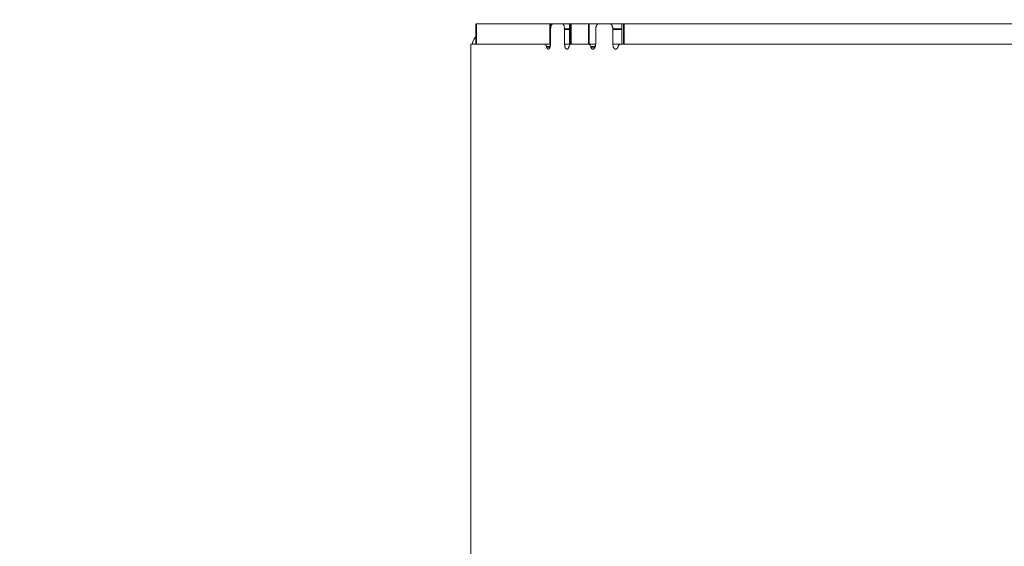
# Model space of a CAD drawing. Header units: millimetres. Extents: x 4 to 1188, y 1 to 840.
# Tile 32 of 197: x 218.12 to 231.99, y 404.43 to 411.85. Entities that reach past the tile are written whole.
import ezdxf

# ---------------------------------------------------------------- set-up
doc = ezdxf.new("R2010")
doc.units = ezdxf.units.MM
doc.layers.add('1', color=7, linetype='Continuous')
doc.styles.add('Arial Unicode MS', font='Arial Unicode MS')
doc.dimstyles.get("Standard").update_dxf_attribs({"dimtxt": 0.18, "dimasz": 0.18, "dimexe": 0.18, "dimexo": 0.0625, "dimgap": 0.09, "dimtad": 0, "dimtih": 1, "dimtoh": 1, "dimdec": 4, "dimzin": 0, "dimdsep": 46, "dimtxsty": 'Standard', "dimcen": 0.09, "dimadec": 0, "dimazin": 0, "dimtfac": 1, "dimtdec": 4, "dimtofl": 0, "dimtmove": 0, "dimatfit": 3, "dimfxl": 0, "dimtolj": 1, "dimtzin": 0, "dimarcsym": 0})

# ---------------------------------------------------------------- blocks, each defined once
blk = doc.blocks.new('_U15')
at = {"layer": '1', "color": 18, "lineweight": 35}
for p, q in [((245.621, 527.411), (197.849, 527.411)), ((199.849, 527.411), (199.849, 270.312)), ((224.192, 270.312), (197.849, 270.312))]:
    blk.add_line(p, q, dxfattribs=at)
at = {"layer": '1', "color": 18, "lineweight": 70}
for points in [[(199.849, 527.411), (200.625, 523.911), (199.073, 523.911)], [(199.849, 270.312), (199.073, 273.812), (200.625, 273.812)]]:
    blk.add_solid(points, dxfattribs=at)
at = {"layer": '1', "color": 18, "linetype": 'Continuous', "lineweight": 13, "insert": (197.779, 388.304), "char_height": 5, "attachment_point": 7, "rotation": 90, "line_spacing_factor": 1.047437, "style": 'Arial Unicode MS'}
blk.add_mtext('\\fArial Unicode MS|b0|i0;\\W1.0000;{\\H1.21x;(}1800{\\H1.21x;)}', dxfattribs=at)

msp = doc.modelspace()

# ---------------------------------------------------------------- linework, layer by layer
at = {"layer": '1', "color": 154, "linetype": 'Continuous', "lineweight": 13}
for p, q in [((224.5533, 411.7905), (224.5533, 411.5048)), ((224.5533, 411.7905), (224.5533, 411.7905)), ((225.5945, 411.7905), (224.5533, 411.7905)), ((225.5945, 411.7905), (225.6325, 411.7905)), ((225.6001, 411.7148), (225.6001, 411.5048)), ((225.7622, 411.7905), (225.6331, 411.7905)), ((225.8671, 411.7905), (225.7622, 411.7905)), ((225.7973, 411.5048), (225.7973, 411.7148)), ((225.8671, 411.7905), (225.8671, 411.5048)), ((225.8847, 411.7905), (225.8671, 411.7905)), ((225.8847, 411.7905), (226.1389, 411.7905)), ((226.1389, 411.7905), (226.2766, 411.7905)), ((226.236, 411.7148), (226.236, 411.5048)), ((226.4343, 411.7905), (226.2766, 411.7905)), ((226.6036, 411.7905), (226.4343, 411.7905)), ((226.4769, 411.5048), (226.4769, 411.7148)), ((226.6036, 411.7905), (226.6036, 411.5048)), ((226.6298, 411.7905), (226.6036, 411.7905)), ((245.1838, 411.7905), (226.6298, 411.7905)), ((224.4782, 411.4291), (224.4782, 404.5048)), ((224.4782, 411.3905), (224.4782, 404.7905)), ((225.5165, 411.5048), (224.4785, 411.5048)), ((225.5945, 411.5048), (225.4862, 411.5048)), ((225.6001, 411.5048), (225.5945, 411.5048)), ((225.8671, 411.5048), (225.7973, 411.5048)), ((225.8671, 411.5048), (225.8847, 411.5048)), ((225.8847, 411.5048), (226.1389, 411.5048)), ((226.1325, 411.5048), (225.8884, 411.5048)), ((226.1325, 411.5048), (226.1361, 411.5048)), ((226.236, 411.5048), (226.1389, 411.5048)), ((226.5869, 411.5048), (226.4769, 411.5048)), ((245.224, 411.5048), (226.5869, 411.5048)), ((224.4782, 404.5048), (224.4782, 271.3619))]:
    msp.add_line(p, q, dxfattribs=at)
at = {"layer": '1', "color": 154, "linetype": 'Continuous', "lineweight": 35}
for p, q in [((224.5533, 411.7905), (224.5533, 411.5048)), ((225.5945, 411.5048), (225.5945, 411.7905)), ((225.8671, 411.7148), (225.7973, 411.7148)), ((225.8847, 411.7905), (225.8847, 411.5048)), ((226.1389, 411.5048), (226.1389, 411.7905)), ((226.6036, 411.7148), (226.4769, 411.7148)), ((226.6298, 411.7905), (226.6298, 411.5048))]:
    msp.add_line(p, q, dxfattribs=at)
at = {"layer": '1', "color": 154, "linetype": 'Continuous', "lineweight": 13}
msp.add_arc((224.8782, 411.3905), 0.4, 144.32344, 163.39781, dxfattribs=at)
for points, knots in [([(225.6331, 411.7905), (225.6309, 411.7905), (225.6287, 411.79), (225.6256, 411.7886), (225.6245, 411.788), (225.6224, 411.7865), (225.6214, 411.7857), (225.6184, 411.7828), (225.6165, 411.7805), (225.6138, 411.7764), (225.613, 411.7749), (225.6113, 411.7718), (225.6105, 411.7701), (225.6082, 411.7649), (225.6069, 411.761), (225.6054, 411.7559), (225.6051, 411.7548), (225.6045, 411.7527), (225.6037, 411.7494), (225.6026, 411.7439), (225.6019, 411.7392), (225.6012, 411.7345), (225.601, 411.7321), (225.6003, 411.7247), (225.6001, 411.7198), (225.6001, 411.7148)], [0, 0, 0, 0, 0.125, 0.125, 0.1875, 0.1875, 0.25, 0.25, 0.375, 0.375, 0.4375, 0.4375, 0.5, 0.5, 0.625, 0.625, 0.65625, 0.65625, 0.6875, 0.75, 0.8125, 0.8125, 0.875, 0.875, 1, 1, 1, 1]), ([(225.7973, 411.7148), (225.7973, 411.7198), (225.7971, 411.7247), (225.7964, 411.732), (225.7961, 411.7344), (225.7954, 411.7391), (225.795, 411.7415), (225.7937, 411.7483), (225.7926, 411.7527), (225.7907, 411.7589), (225.79, 411.7609), (225.7886, 411.7647), (225.7878, 411.7666), (225.7853, 411.7718), (225.7836, 411.7749), (225.7812, 411.7784), (225.7807, 411.7791), (225.7797, 411.7803), (225.7782, 411.7822), (225.7756, 411.7848), (225.7735, 411.7865), (225.7713, 411.7879), (225.7702, 411.7885), (225.7668, 411.79), (225.7645, 411.7905), (225.7622, 411.7905)], [0, 0, 0, 0, 0.125, 0.125, 0.1875, 0.1875, 0.25, 0.25, 0.375, 0.375, 0.4375, 0.4375, 0.5, 0.5, 0.625, 0.625, 0.65625, 0.65625, 0.6875, 0.75, 0.8125, 0.8125, 0.875, 0.875, 1, 1, 1, 1]), ([(226.2766, 411.7905), (226.2739, 411.7905), (226.2712, 411.79), (226.2673, 411.7886), (226.266, 411.788), (226.2635, 411.7865), (226.2622, 411.7857), (226.2585, 411.7828), (226.2562, 411.7805), (226.2529, 411.7764), (226.2518, 411.7749), (226.2498, 411.7718), (226.2488, 411.7701), (226.246, 411.7649), (226.2443, 411.761), (226.2425, 411.7559), (226.2421, 411.7548), (226.2414, 411.7527), (226.2404, 411.7494), (226.239, 411.7439), (226.2381, 411.7392), (226.2374, 411.7345), (226.237, 411.7321), (226.2363, 411.7247), (226.236, 411.7198), (226.236, 411.7148)], [0, 0, 0, 0, 0.125, 0.125, 0.1875, 0.1875, 0.25, 0.25, 0.375, 0.375, 0.4375, 0.4375, 0.5, 0.5, 0.625, 0.625, 0.65625, 0.65625, 0.6875, 0.75, 0.8125, 0.8125, 0.875, 0.875, 1, 1, 1, 1]), ([(226.4769, 411.7148), (226.4769, 411.7198), (226.4766, 411.7247), (226.4758, 411.732), (226.4755, 411.7344), (226.4747, 411.7391), (226.4742, 411.7415), (226.4726, 411.7483), (226.4713, 411.7527), (226.469, 411.7589), (226.4681, 411.7609), (226.4663, 411.7647), (226.4654, 411.7666), (226.4624, 411.7718), (226.4603, 411.7749), (226.4574, 411.7784), (226.4568, 411.7791), (226.4556, 411.7803), (226.4538, 411.7822), (226.4506, 411.7848), (226.448, 411.7865), (226.4454, 411.7879), (226.444, 411.7885), (226.4399, 411.79), (226.4371, 411.7905), (226.4343, 411.7905)], [0, 0, 0, 0, 0.125, 0.125, 0.1875, 0.1875, 0.25, 0.25, 0.375, 0.375, 0.4375, 0.4375, 0.5, 0.5, 0.625, 0.625, 0.65625, 0.65625, 0.6875, 0.75, 0.8125, 0.8125, 0.875, 0.875, 1, 1, 1, 1]), ([(224.4785, 411.5048), (224.4784, 411.5048), (224.4784, 411.5043), (224.4784, 411.5029), (224.4783, 411.5023), (224.4783, 411.5008), (224.4783, 411.5), (224.4783, 411.4971), (224.4783, 411.4948), (224.4783, 411.4907), (224.4782, 411.4892), (224.4782, 411.486), (224.4782, 411.4844), (224.4782, 411.4791), (224.4782, 411.4753), (224.4782, 411.4702), (224.4782, 411.4691), (224.4782, 411.467), (224.4782, 411.4637), (224.4782, 411.4582), (224.4782, 411.4535), (224.4782, 411.4488), (224.4782, 411.4464), (224.4782, 411.439), (224.4782, 411.4341), (224.4782, 411.4291)], [0, 0, 0, 0, 0.125, 0.125, 0.1875, 0.1875, 0.25, 0.25, 0.375, 0.375, 0.4375, 0.4375, 0.5, 0.5, 0.625, 0.625, 0.65625, 0.65625, 0.6875, 0.75, 0.8125, 0.8125, 0.875, 0.875, 1, 1, 1, 1]), ([(225.5429, 411.4671), (225.5416, 411.4728), (225.54, 411.478), (225.5372, 411.485), (225.5362, 411.4872), (225.5341, 411.4912), (225.5319, 411.4948), (225.5295, 411.4977), (225.527, 411.5003), (225.5258, 411.5014), (225.5232, 411.5031), (225.5219, 411.5037), (225.5192, 411.5046), (225.5179, 411.5048), (225.5165, 411.5048)], [0, 0, 0, 0, 0.25, 0.25, 0.375, 0.375, 0.5, 0.625, 0.625, 0.75, 0.75, 0.875, 0.875, 1, 1, 1, 1]), ([(225.6001, 411.5048), (225.5992, 411.4974), (225.5981, 411.4902), (225.5962, 411.4798), (225.5955, 411.4764), (225.5939, 411.4697), (225.5931, 411.4664), (225.5917, 411.4617), (225.5912, 411.4601), (225.5902, 411.4571), (225.5896, 411.4556), (225.588, 411.4513), (225.5868, 411.4487), (225.5848, 411.4451), (225.5841, 411.444), (225.5828, 411.4419), (225.5806, 411.439), (225.5783, 411.4368), (225.576, 411.4352), (225.5751, 411.4348), (225.5735, 411.4341), (225.5727, 411.4338), (225.5711, 411.4335), (225.5703, 411.4334), (225.5686, 411.4333), (225.5678, 411.4334), (225.5653, 411.4337), (225.5637, 411.4341), (225.5613, 411.435), (225.5605, 411.4354), (225.5589, 411.4364), (225.5581, 411.437), (225.5558, 411.4388), (225.5543, 411.4404), (225.5522, 411.4433), (225.5515, 411.4443), (225.5502, 411.4465), (225.5495, 411.4477), (225.5477, 411.4516), (225.5466, 411.4544), (225.5451, 411.4589), (225.5446, 411.4605), (225.5437, 411.4638), (225.5433, 411.4654), (225.5429, 411.4671)], [0, 0, 0, 0, 0.125, 0.125, 0.1875, 0.1875, 0.25, 0.25, 0.28125, 0.28125, 0.3125, 0.3125, 0.375, 0.375, 0.40625, 0.40625, 0.4375, 0.5, 0.5, 0.53125, 0.53125, 0.5625, 0.5625, 0.59375, 0.59375, 0.625, 0.625, 0.6875, 0.6875, 0.71875, 0.71875, 0.75, 0.75, 0.8125, 0.8125, 0.84375, 0.84375, 0.875, 0.875, 0.9375, 0.9375, 0.96875, 0.96875, 1, 1, 1, 1]), ([(225.8589, 411.4694), (225.858, 411.4661), (225.857, 411.4629), (225.8548, 411.4567), (225.8536, 411.4538), (225.8516, 411.4498), (225.8509, 411.4485), (225.8495, 411.446), (225.8473, 411.4425), (225.8449, 411.4397), (225.8424, 411.4374), (225.8415, 411.4368), (225.8398, 411.4356), (225.838, 411.4346), (225.8362, 411.434), (225.8344, 411.4336), (225.8335, 411.4334), (225.8321, 411.4334), (225.8316, 411.4333), (225.8307, 411.4334), (225.8294, 411.4334), (225.828, 411.4336), (225.8253, 411.4341), (225.8235, 411.4347), (225.8209, 411.436), (225.82, 411.4366), (225.8182, 411.4377), (225.8174, 411.4384), (225.8149, 411.4407), (225.8133, 411.4425), (225.811, 411.4458), (225.8103, 411.447), (225.8089, 411.4495), (225.8069, 411.4534), (225.8052, 411.4579), (225.8032, 411.4644), (225.8023, 411.4678), (225.8008, 411.4748), (225.8001, 411.4784), (225.799, 411.4858), (225.7986, 411.4895), (225.7978, 411.4971), (225.7975, 411.5009), (225.7973, 411.5048)], [0, 0, 0, 0, 0.0625, 0.0625, 0.125, 0.125, 0.15625, 0.15625, 0.1875, 0.25, 0.25, 0.28125, 0.28125, 0.3125, 0.34375, 0.34375, 0.375, 0.375, 0.390625, 0.390625, 0.40625, 0.4375, 0.4375, 0.5, 0.5, 0.53125, 0.53125, 0.5625, 0.5625, 0.625, 0.625, 0.65625, 0.65625, 0.6875, 0.75, 0.75, 0.8125, 0.8125, 0.875, 0.875, 0.9375, 0.9375, 1, 1, 1, 1]), ([(225.8884, 411.5048), (225.8854, 411.5048), (225.8825, 411.504), (225.8789, 411.502), (225.8781, 411.5015), (225.8767, 411.5005), (225.876, 411.5), (225.874, 411.4982), (225.8713, 411.4955), (225.8688, 411.4921), (225.8671, 411.4892), (225.8665, 411.4882), (225.8654, 411.4862), (225.8648, 411.4851), (225.8622, 411.4797), (225.8604, 411.4748), (225.8589, 411.4694)], [0, 0, 0, 0, 0.25, 0.25, 0.3125, 0.3125, 0.375, 0.375, 0.5, 0.625, 0.625, 0.6875, 0.6875, 0.75, 0.75, 1, 1, 1, 1]), ([(226.1652, 411.4671), (226.1636, 411.4728), (226.1617, 411.478), (226.1582, 411.485), (226.1569, 411.4872), (226.1543, 411.4912), (226.1516, 411.4948), (226.1486, 411.4977), (226.1455, 411.5003), (226.1439, 411.5014), (226.1408, 411.5031), (226.1391, 411.5037), (226.1358, 411.5046), (226.1341, 411.5048), (226.1325, 411.5048)], [0, 0, 0, 0, 0.25, 0.25, 0.375, 0.375, 0.5, 0.625, 0.625, 0.75, 0.75, 0.875, 0.875, 1, 1, 1, 1]), ([(226.236, 411.5048), (226.2349, 411.4974), (226.2335, 411.4902), (226.2311, 411.4798), (226.2303, 411.4764), (226.2284, 411.4697), (226.2273, 411.4664), (226.2256, 411.4617), (226.225, 411.4601), (226.2237, 411.4571), (226.2231, 411.4556), (226.221, 411.4513), (226.2195, 411.4487), (226.2171, 411.4451), (226.2163, 411.444), (226.2146, 411.4419), (226.2119, 411.439), (226.2091, 411.4368), (226.2062, 411.4352), (226.2052, 411.4348), (226.2032, 411.4341), (226.2021, 411.4338), (226.2001, 411.4335), (226.1991, 411.4334), (226.1971, 411.4333), (226.1961, 411.4334), (226.193, 411.4337), (226.191, 411.4341), (226.188, 411.435), (226.187, 411.4354), (226.1851, 411.4364), (226.1841, 411.437), (226.1812, 411.4388), (226.1793, 411.4404), (226.1767, 411.4433), (226.1759, 411.4443), (226.1742, 411.4465), (226.1734, 411.4477), (226.1711, 411.4516), (226.1698, 411.4544), (226.1679, 411.4589), (226.1673, 411.4605), (226.1662, 411.4638), (226.1657, 411.4654), (226.1652, 411.4671)], [0, 0, 0, 0, 0.125, 0.125, 0.1875, 0.1875, 0.25, 0.25, 0.28125, 0.28125, 0.3125, 0.3125, 0.375, 0.375, 0.40625, 0.40625, 0.4375, 0.5, 0.5, 0.53125, 0.53125, 0.5625, 0.5625, 0.59375, 0.59375, 0.625, 0.625, 0.6875, 0.6875, 0.71875, 0.71875, 0.75, 0.75, 0.8125, 0.8125, 0.84375, 0.84375, 0.875, 0.875, 0.9375, 0.9375, 0.96875, 0.96875, 1, 1, 1, 1]), ([(226.5514, 411.4694), (226.5502, 411.4661), (226.549, 411.4629), (226.5464, 411.4567), (226.5449, 411.4538), (226.5426, 411.4498), (226.5418, 411.4485), (226.54, 411.446), (226.5374, 411.4425), (226.5345, 411.4397), (226.5314, 411.4374), (226.5304, 411.4368), (226.5283, 411.4356), (226.5261, 411.4346), (226.524, 411.434), (226.5218, 411.4336), (226.5207, 411.4334), (226.519, 411.4334), (226.5185, 411.4333), (226.5174, 411.4334), (226.5157, 411.4334), (226.5141, 411.4336), (226.5108, 411.4341), (226.5086, 411.4347), (226.5054, 411.436), (226.5044, 411.4366), (226.5023, 411.4377), (226.5012, 411.4384), (226.4982, 411.4407), (226.4963, 411.4425), (226.4935, 411.4458), (226.4927, 411.447), (226.491, 411.4495), (226.4886, 411.4534), (226.4865, 411.4579), (226.484, 411.4644), (226.483, 411.4678), (226.4812, 411.4748), (226.4804, 411.4784), (226.479, 411.4858), (226.4785, 411.4895), (226.4776, 411.4971), (226.4772, 411.5009), (226.4769, 411.5048)], [0, 0, 0, 0, 0.0625, 0.0625, 0.125, 0.125, 0.15625, 0.15625, 0.1875, 0.25, 0.25, 0.28125, 0.28125, 0.3125, 0.34375, 0.34375, 0.375, 0.375, 0.390625, 0.390625, 0.40625, 0.4375, 0.4375, 0.5, 0.5, 0.53125, 0.53125, 0.5625, 0.5625, 0.625, 0.625, 0.65625, 0.65625, 0.6875, 0.75, 0.75, 0.8125, 0.8125, 0.875, 0.875, 0.9375, 0.9375, 1, 1, 1, 1]), ([(226.5869, 411.5048), (226.5833, 411.5048), (226.5797, 411.504), (226.5754, 411.502), (226.5746, 411.5015), (226.5728, 411.5005), (226.572, 411.5), (226.5695, 411.4982), (226.5663, 411.4955), (226.5633, 411.4921), (226.5612, 411.4892), (226.5605, 411.4882), (226.5591, 411.4862), (226.5585, 411.4851), (226.5553, 411.4797), (226.5532, 411.4748), (226.5514, 411.4694)], [0, 0, 0, 0, 0.25, 0.25, 0.3125, 0.3125, 0.375, 0.375, 0.5, 0.625, 0.625, 0.6875, 0.6875, 0.75, 0.75, 1, 1, 1, 1])]:
    msp.add_open_spline(points, degree=3, knots=knots, dxfattribs=at)
msp.add_open_spline([(225.5165, 411.5048), (225.5416, 411.5048), (225.5666, 411.5048), (225.5917, 411.5048)], degree=3, dxfattribs=at)
at = {"layer": '1', "color": 154, "linetype": 'Continuous', "lineweight": 35}
msp.add_open_spline([(225.5925, 411.4671), (225.576, 411.4671), (225.5594, 411.4671), (225.5429, 411.4671)], degree=3, dxfattribs=at)
msp.add_open_spline([(226.2266, 411.4671), (226.2257, 411.4671), (226.2248, 411.4671), (226.2044, 411.4671), (226.1848, 411.4671), (226.1652, 411.4671)], degree=3, knots=[0, 0, 0, 0, 0.0437549, 0.0437549, 1, 1, 1, 1], dxfattribs=at)

# ---------------------------------------------------------------- dimensions: what is measured, and where the dimension line sits
at = {"layer": '1', "color": 18, "linetype": 'Continuous', "lineweight": 13}
dim = msp.add_linear_dim(base=(199.8493, 270.3119), p1=(268.0068, 527.4114), p2=(235.9068, 270.3119), angle=90, dimstyle='Standard', override={"dimtxt": 5, "dimasz": 3.5, "dimexe": 2, "dimexo": 1, "dimgap": 2.5, "dimtad": 1, "dimtih": 0, "dimtoh": 0, "dimdec": 0, "dimlfac": 7, "dimzin": 8, "dimdsep": 44, "dimlunit": 2, "dimpost": '(<>)', "dimtxsty": 'Arial Unicode MS', "dimsah": 1, "dimse1": 0, "dimse2": 0, "dimsd1": 0, "dimsd2": 0, "dimclrd": 18, "dimclre": 18, "dimclrt": 18, "dimtm": -0.1, "dimtfac": 0.4, "dimtdec": 2, "dimtofl": 1, "dimtmove": 0, "dimtzin": 8, "dimlwd": 35, "dimlwe": 35}, dxfattribs=at)
dim.commit()
dim.dimension.update_dxf_attribs({"geometry": '_U15', "text_midpoint": (199.8493, 398.8616), "dimtype": 160})

doc.saveas('drawing.dxf')
